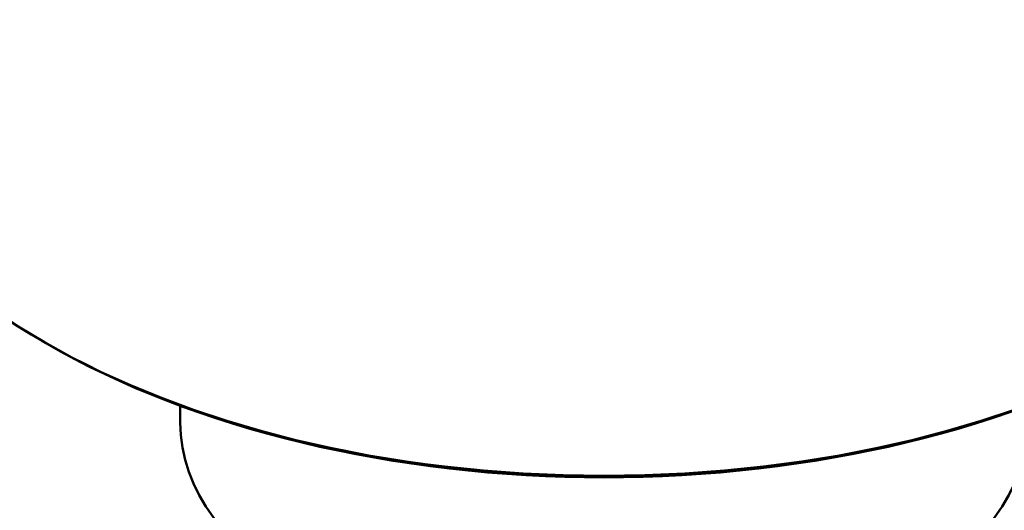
# Model space of a CAD drawing. Header units: millimetres. Extents: x 0 to 630, y 0 to 891.
# Tile 11 of 17: x 458 to 505, y 208 to 232. Entities that reach past the tile are written whole.
import ezdxf

# ---------------------------------------------------------------- set-up
doc = ezdxf.new("R2010")
doc.units = ezdxf.units.MM
doc.header["$LTSCALE"] = 3
doc.linetypes.add('LONG_DASH_DOTTED', pattern=[0.3001, 0.2362, -0.0295, 0.0049, -0.0295])
doc.layers.add('Sichtbare Kanten(DIN)', color=7, linetype='Continuous', lineweight=50)
doc.layers.add('Überlagerung [Formatvorlage Phantomlinien(DIN)]', color=179, linetype='LONG_DASH_DOTTED', lineweight=50)

msp = doc.modelspace()

# ---------------------------------------------------------------- linework, layer by layer
at = {"layer": 'Sichtbare Kanten(DIN)'}
for p, q in [((459.194, 215.934), (458.981, 216.057)), ((465.625, 212.136), (465.625, 212.941))]:
    msp.add_line(p, q, dxfattribs=at)
for centre, major_axis, start_param, end_param in [((486.025, 231.512), (38.1, 0), 3.141593, 6.283185), ((486.025, 231.266), (37.8, 0), 3.923138, 5.50164), ((486.025, 212.136), (20.4, 0), 3.141593, 6.283185)]:
    msp.add_ellipse(centre, major_axis=major_axis, ratio=0.575862, start_param=start_param, end_param=end_param, dxfattribs=at)
at = {"layer": 'Überlagerung [Formatvorlage Phantomlinien(DIN)]', "ltscale": 0.18543}
msp.add_line((459.194, 215.934), (458.981, 216.057), dxfattribs=at)
at = {"layer": 'Überlagerung [Formatvorlage Phantomlinien(DIN)]', "ltscale": 0.430577}
msp.add_line((465.625, 212.136), (465.625, 212.941), dxfattribs=at)
at = {"layer": 'Überlagerung [Formatvorlage Phantomlinien(DIN)]', "ltscale": 44.316589}
msp.add_ellipse((486.025, 231.512), major_axis=(38.1, 0), ratio=0.575862, start_param=3.141593, end_param=6.283185, dxfattribs=at)
at = {"layer": 'Überlagerung [Formatvorlage Phantomlinien(DIN)]', "ltscale": 26.092407}
msp.add_ellipse((486.025, 231.266), major_axis=(37.8, 0), ratio=0.575862, start_param=3.923138, end_param=5.50164, dxfattribs=at)
at = {"layer": 'Überlagerung [Formatvorlage Phantomlinien(DIN)]', "ltscale": 28.025768}
msp.add_ellipse((486.025, 212.136), major_axis=(20.4, 0), ratio=0.575862, start_param=3.141593, end_param=6.283185, dxfattribs=at)

doc.saveas('drawing.dxf')
